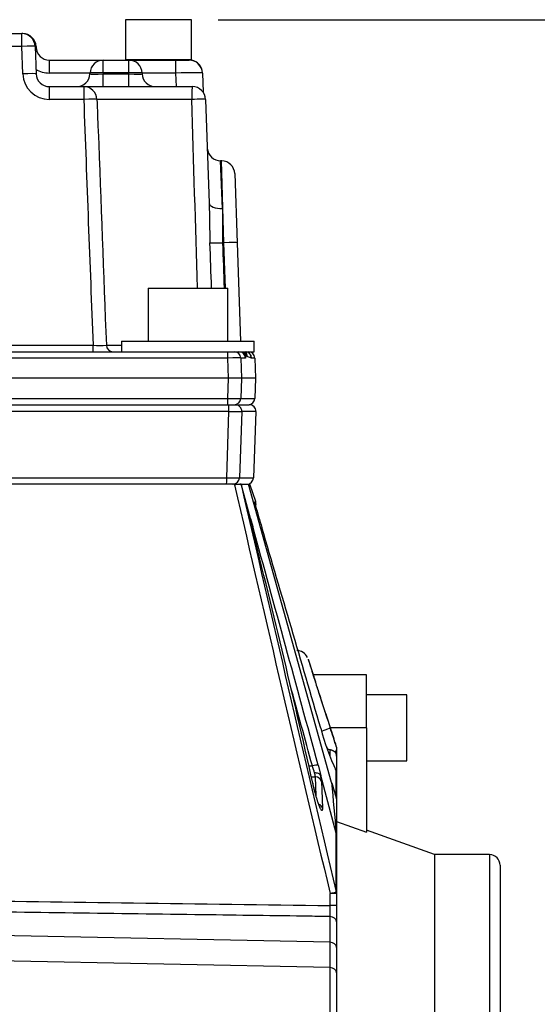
# Model space of a CAD drawing. Header units: inches. Extents: x -13.9 to 83.8, y -28.8 to 34.3.
# Tile 44 of 90: x 19.1 to 21.5, y 20.6 to 25.2. Entities that reach past the tile are written whole.
import ezdxf

# ---------------------------------------------------------------- set-up
doc = ezdxf.new("R2010")
doc.units = ezdxf.units.IN
doc.header["$MEASUREMENT"] = 0
for name, color, linetype in [('10-24_05_[SOCKET', 7, 'Continuous'), ('25-20_125_[SOCKE', 7, 'Continuous'), ('2_CYLINDER_W_STO', 7, 'Continuous'), ('C40007R_HIGH_PRE', 7, 'Continuous'), ('DIMS', 4, 'Continuous'), ('FILTER_COVER_DRA', 7, 'Continuous'), ('HEAD_MACHINED_C4', 7, 'Continuous'), ('THORGREN_R4000_G', 7, 'Continuous'), ('WASHER', 7, 'Continuous'), ('WASHER_LOCK___10', 7, 'Continuous')]:
    doc.layers.add(name, color=color, linetype=linetype)
doc.styles.get("Standard").update_dxf_attribs({"font": 'arial.ttf', "height": 0.6322})
doc.dimstyles.get("Standard").update_dxf_attribs({"dimtxt": 0.6322, "dimasz": 0.6322, "dimexe": 0.6322, "dimexo": 0.125, "dimgap": 0.09, "dimtad": 0, "dimtih": 1, "dimtoh": 1, "dimzin": 0, "dimdsep": 46, "dimtxsty": 'Standard', "dimcen": 0.09, "dimadec": 0, "dimazin": 0, "dimtfac": 1, "dimtofl": 0, "dimtmove": 0, "dimatfit": 3, "dimfxl": 1, "dimtolj": 1, "dimtzin": 0, "dimarcsym": 0})

# ---------------------------------------------------------------- blocks, each defined once
blk = doc.blocks.new('*D47')
at = {"layer": 'Defpoints', "color": 0, "transparency": 16777216}
for p in [(19.9062, 25.2268), (19.2655, 10.9217), (27.4044, 10.9217)]:
    blk.add_point(p, dxfattribs=at)
at = {"layer": 'DIMS', "color": 0, "lineweight": -2, "transparency": 16777216}
for p, q in [((20.0312, 25.2268), (28.0366, 25.2268)), ((27.4044, 24.5946), (27.4044, 18.5344)), ((27.4044, 11.5539), (27.4044, 17.7089)), ((19.3905, 10.9217), (28.0366, 10.9217))]:
    blk.add_line(p, q, dxfattribs=at)
at = {"layer": 'DIMS', "color": 0, "transparency": 16777216}
for points in [[(27.299, 24.5946), (27.5098, 24.5946), (27.4044, 25.2268)], [(27.299, 11.5539), (27.5098, 11.5539), (27.4044, 10.9217)]]:
    blk.add_solid(points, dxfattribs=at)
at = {"layer": 'DIMS', "color": 0, "transparency": 16777216, "insert": (27.4044, 18.1216), "char_height": 0.6322, "attachment_point": 5}
blk.add_mtext('\\A1;14.25"', dxfattribs=at)
blk = doc.blocks.new('*D48')
at = {"layer": 'Defpoints', "color": 0, "transparency": 16777216}
for p in [(19.9062, 25.2268), (23.7715, 25.2268), (21.6045, 11.9853)]:
    blk.add_point(p, dxfattribs=at)
at = {"layer": 'DIMS', "color": 0, "lineweight": -2, "transparency": 16777216}
for p, q in [((20.0312, 25.2268), (24.4037, 25.2268)), ((23.7715, 24.5946), (23.7715, 19.019)), ((23.7715, 12.6175), (23.7715, 18.193)), ((21.7295, 11.9853), (24.4037, 11.9853))]:
    blk.add_line(p, q, dxfattribs=at)
at = {"layer": 'DIMS', "color": 0, "transparency": 16777216}
for points in [[(23.6661, 24.5946), (23.8768, 24.5946), (23.7715, 25.2268)], [(23.6661, 12.6175), (23.8768, 12.6175), (23.7715, 11.9853)]]:
    blk.add_solid(points, dxfattribs=at)
at = {"layer": 'DIMS', "color": 0, "transparency": 16777216, "insert": (23.7715, 18.606), "char_height": 0.6322, "attachment_point": 5}
blk.add_mtext('\\A1;13.25"', dxfattribs=at)

msp = doc.modelspace()

# ---------------------------------------------------------------- linework, layer by layer
at = {"layer": '10-24_05_[SOCKET', "color": 7, "linetype": 'Continuous'}
for p, q in [((19.9062, 25.2268), (19.5942, 25.2268)), ((19.5942, 25.2268), (19.5942, 25.0368)), ((19.9062, 25.0368), (19.9062, 25.2268)), ((19.9062, 25.0368), (19.5942, 25.0368)), ((20.9206, 22.0428), (20.7306, 22.0428)), ((20.9206, 21.7308), (20.9206, 22.0428)), ((20.7306, 21.7308), (20.9206, 21.7308))]:
    msp.add_line(p, q, dxfattribs=at)
at = {"layer": '25-20_125_[SOCKE', "color": 7, "linetype": 'Continuous'}
for p, q in [((19.7013, 23.961), (20.0763, 23.961)), ((19.7013, 23.961), (19.7013, 23.711)), ((20.0763, 23.711), (20.0763, 23.961))]:
    msp.add_line(p, q, dxfattribs=at)
at = {"layer": '2_CYLINDER_W_STO', "color": 7, "linetype": 'Continuous'}
for p, q in [((20.1081, 23.0363), (18.1753, 23.0363)), ((20.1081, 23.0363), (20.1089, 23.0327)), ((20.1081, 23.0363), (20.1089, 23.0363)), ((20.1089, 23.0327), (20.1089, 23.0363)), ((20.1089, 23.0363), (20.1393, 23.0363)), ((20.1393, 23.0363), (20.1742, 23.0363)), ((20.1837, 22.8747), (20.1393, 23.0363)), ((20.5664, 21.63), (20.1742, 23.0363)), ((20.2084, 22.9539), (20.181, 23.0363)), ((20.1837, 22.8747), (20.1946, 22.8362)), ((20.4806, 22.1368), (20.4566, 22.2088)), ((20.5592, 21.8922), (20.5466, 21.9306)), ((20.5592, 21.7558), (20.5592, 21.7834)), ((20.5893, 21.7954), (20.5893, 21.7877)), ((20.5893, 21.7877), (20.5893, 21.754)), ((20.5893, 21.754), (20.5893, 21.6753)), ((20.4591, 21.7084), (20.4754, 21.7082)), ((20.5031, 21.7107), (20.5147, 21.6616)), ((20.4708, 21.6563), (20.4898, 21.6557)), ((20.493, 21.5661), (20.4898, 21.6557)), ((20.5878, 21.3909), (20.5147, 21.6616)), ((20.5893, 21.6753), (20.5893, 21.5519)), ((20.5185, 21.6354), (20.5233, 21.5086)), ((20.5893, 21.5519), (20.5893, 21.3821)), ((20.5893, 21.3821), (20.5878, 21.3909)), ((20.5893, 21.3821), (20.5893, 21.1062)), ((20.5589, 21.0488), (20.5589, 21.1062)), ((20.5893, 21.1062), (20.5589, 21.1062)), ((20.5893, 21.1062), (20.5893, 21.0488)), ((20.5893, 21.0488), (20.5589, 21.0488)), ((20.5893, 21.0488), (20.5893, 20.9714)), ((20.5589, 20.8755), (20.5589, 20.9971)), ((20.5893, 20.9714), (20.5893, 20.8509)), ((20.5589, 20.8755), (18.4217, 20.9196)), ((20.5589, 20.7562), (20.5589, 20.8755)), ((20.5893, 20.8509), (20.5893, 20.7314)), ((20.5589, 20.7562), (18.268, 20.8039)), ((20.5589, 20.5165), (20.5589, 20.7562)), ((20.5893, 20.7314), (20.5893, 20.4936))]:
    msp.add_line(p, q, dxfattribs=at)
for centre, radius, start, end in [((272.9396, 81.0737), 259.4072, 192.929073, 193.366042), ((290.3377, 85.0877), 277.2319, 192.933799, 193.341892), ((20.1832, 22.9167), 0.0391, 121.823, 123.507), ((21.13, 23.17), 0.9932, 192.836, 192.9795), ((20.1329, 22.9414), 0.0297, 8.7537, 11.9986), ((21.13, 23.17), 0.9932, 192.9795, 194.4135), ((19.5926, 22.7766), 0.5958, 15.0569, 16.9169), ((20.1324, 22.9418), 0.0313, 2.4753, 15.111), ((22.549, 23.5449), 2.4193, 194.1624, 194.6077), ((20.1788, 22.9439), 0.0312, 340.6927, 18.5122), ((-11.4067, 14.088), 32.7896, 15.54363, 15.6464), ((36.4236, 26.9498), 16.7469, 193.91377, 194.07266), ((22.549, 23.5449), 2.4193, 194.6077, 197.1572), ((-25.6403, 11.2973), 47.2604, 12.62469, 14.18386), ((-410.3126, -95.7766), 446.5483, 15.254146, 15.403885), ((-190.4566, -39.4553), 219.7079, 16.21194, 16.469023), ((20.4013, 22.1954), 0.0564, 25.3113, 89.3251), ((-538.1562, -131.2175), 579.1852, 15.3096772, 15.3486156), ((21.7038, 22.2053), 1.2315, 195.0657, 205.0028), ((17.689, 20.9236), 3.0293, 16.7735, 18.6486), ((16.2446, 20.4434), 4.5502, 17.2844, 18.5137), ((20.048, 21.5662), 0.5461, 23.6623, 25.4529), ((20.476, 21.34), 0.4512, 79.3786, 80.7907), ((20.1792, 21.5976), 0.3162, 14.0086, 20.4755), ((20.5581, 21.6753), 0.0313, 0, 30.1121), ((20.3976, 21.6463), 0.0927, 5.8305, 17.4844), ((20.3371, 21.6224), 0.1819, 4.1281, 12.4682), ((43.0745, 23.5194), 22.5872, 184.79833, 185.40722), ((21.434, 21.8536), 0.8959, 194.4502, 199.1663), ((20.5702, 21.5519), 0.0191, 0.1331, 23.4364), ((17.4435, 21.023), 3.1155, 359.5242, 0.4758)]:
    msp.add_arc(centre, radius, start, end, dxfattribs=at)
for centre, major_axis, ratio, start_param, end_param in [((20.1733, 22.9437), (-0.0011, 0.0312), 0.999896, 4.600091, 4.977282), ((20.1378, 22.9231), (0.0301, 0.0084), 0.786098, 5.936944, 6.184095), ((20.1648, 22.8273), (0.0301, 0.0083), 0.209787, 0.099101, 0.559239), ((20.5024, 21.8694), (0.0569, 0.019), 0.065445, 4.986627, 6.258253), ((20.5581, 21.754), (0.0313, 0), 0.993416, 0, 0.660048), ((20.4743, 21.7012), (0.0301, 0.0082), 0.209963, 0.2453, 1.477305), ((20.5581, 21.6753), (-0.027, -0.0157), 0.933219, 2.910651, 3.141593), ((20.4887, 21.6268), (0.0312, 0.0012), 0.926916, 0.264447, 1.50176), ((20.5581, 21.6753), (0.0313, 0), 0.96521, 0, 0.319967), ((20.4932, 21.5007), (0.0312, 0.0011), 0.893967, 0.248093, 1.12279), ((20.5581, 21.1062), (0.0304, 0.0073), 0.006083, 4.737852, 6.134329), ((20.5581, 21.1062), (0.0312, 0), 0.839221, 0, 0.276222), ((20.5581, 20.9714), (0.0313, 0), 0.821579, 0, 1.544616), ((20.5581, 20.8509), (0.0313, 0), 0.787398, 0, 1.544616), ((20.5581, 20.7314), (0.0313, 0), 0.79465, 0, 1.544616)]:
    msp.add_ellipse(centre, major_axis=major_axis, ratio=ratio, start_param=start_param, end_param=end_param, dxfattribs=at)
for points, knots in [([(20.1393, 23.0363), (20.1393, 23.0362), (20.1386, 23.0361), (20.1355, 23.0358), (20.1333, 23.0355), (20.1276, 23.0348), (20.1243, 23.0345), (20.1169, 23.0336), (20.1129, 23.0332), (20.1089, 23.0327)], [0, 0, 0, 0, 0.25, 0.25, 0.5, 0.5, 0.75, 0.75, 1, 1, 1, 1]), ([(20.2082, 22.9327), (20.2071, 22.9367), (20.2053, 22.9435), (20.2043, 22.9473), (20.2041, 22.9484), (20.2041, 22.9484)], [0, 0, 0, 0, 0.2296739, 0.4642379, 0.5522194, 0.5522194, 0.5522194, 0.5522194]), ([(20.4556, 22.2116), (20.4556, 22.2116), (20.4556, 22.2116), (20.4557, 22.2116), (20.4585, 22.2024), (20.4691, 22.1683), (20.477, 22.1432), (20.4962, 22.0821), (20.5076, 22.0463), (20.5326, 21.9692), (20.5458, 21.9288), (20.5593, 21.8883)], [0.4990562, 0.4990562, 0.4990562, 0.4990562, 0.5, 0.5, 0.625, 0.625, 0.75, 0.75, 0.875, 0.875, 1, 1, 1, 1]), ([(20.5466, 21.9306), (20.5374, 21.9587), (20.5287, 21.9854), (20.5126, 22.0356), (20.5055, 22.0578), (20.4964, 22.0863), (20.4938, 22.0948), (20.4891, 22.1096), (20.4871, 22.1159), (20.4839, 22.1263), (20.4826, 22.1302), (20.481, 22.1354), (20.4806, 22.1368), (20.4806, 22.1368)], [0, 0, 0, 0, 0.25, 0.25, 0.5, 0.5, 0.625, 0.625, 0.75, 0.75, 0.875, 0.875, 1, 1, 1, 1]), ([(20.5828, 21.773), (20.5828, 21.7726), (20.5825, 21.7725), (20.5819, 21.7728), (20.5816, 21.773), (20.5811, 21.7733), (20.5804, 21.7739), (20.5799, 21.7742), (20.5793, 21.7747), (20.5785, 21.7753), (20.5779, 21.7757), (20.5772, 21.7762), (20.5763, 21.7767), (20.5755, 21.7773), (20.5746, 21.7778), (20.5737, 21.7784), (20.5728, 21.7789), (20.5718, 21.7794), (20.5709, 21.7798), (20.5694, 21.7805), (20.5679, 21.7811), (20.5666, 21.7815), (20.5647, 21.7822), (20.5628, 21.7827), (20.5613, 21.783), (20.5605, 21.7832), (20.5598, 21.7833), (20.5592, 21.7834)], [0, 0, 0, 0, 0.228544, 0.228544, 0.228544, 0.360206, 0.360206, 0.360206, 0.454083, 0.454083, 0.454083, 0.527077, 0.527077, 0.527077, 0.600389, 0.600389, 0.600389, 0.670212, 0.670212, 0.670212, 0.77926, 0.77926, 0.77926, 0.9295, 0.9295, 0.9295, 1, 1, 1, 1]), ([(20.5893, 21.7877), (20.5893, 21.7831), (20.588, 21.7803), (20.5846, 21.7759), (20.5828, 21.7743), (20.5828, 21.773)], [0, 0, 0, 0, 0.5, 0.5, 1, 1, 1, 1]), ([(20.5147, 21.6616), (20.513, 21.6658), (20.5092, 21.6693), (20.499, 21.6738), (20.4925, 21.6747), (20.486, 21.6742)], [0, 0, 0, 0, 0.5, 0.5, 1, 1, 1, 1]), ([(20.5233, 21.5086), (20.5234, 21.504), (20.5231, 21.5008), (20.5221, 21.4981), (20.5217, 21.4976), (20.5206, 21.4972), (20.52, 21.4974), (20.5186, 21.4985), (20.5178, 21.4994), (20.516, 21.502), (20.5151, 21.5035), (20.5121, 21.5093), (20.5098, 21.5145), (20.505, 21.5268), (20.5024, 21.5342), (20.4986, 21.5462), (20.4973, 21.5504), (20.4946, 21.5592), (20.4933, 21.5638), (20.4894, 21.5777), (20.4868, 21.5873), (20.4819, 21.6071), (20.4796, 21.617), (20.4774, 21.6267)], [0, 0, 0, 0, 0.125, 0.125, 0.1875, 0.1875, 0.25, 0.25, 0.3125, 0.3125, 0.375, 0.375, 0.5, 0.5, 0.625, 0.625, 0.6875, 0.6875, 0.75, 0.75, 0.875, 0.875, 1, 1, 1, 1]), ([(20.5126, 21.5107), (20.5126, 21.5107), (20.5125, 21.5107), (20.5117, 21.5122), (20.5086, 21.5186), (20.503, 21.533), (20.4955, 21.5563), (20.4874, 21.5854), (20.4809, 21.6113), (20.4782, 21.6239), (20.4775, 21.6275)], [0.1972421, 0.1972421, 0.1972421, 0.1972421, 0.2025006, 0.2566139, 0.3434248, 0.4722128, 0.622483, 0.782594, 0.947243, 1, 1, 1, 1]), ([(20.5882, 21.1133), (20.5881, 21.1664), (20.588, 21.2161), (20.5879, 21.3088), (20.5879, 21.3516), (20.5878, 21.3909)], [0, 0, 0, 0, 0.5, 0.5, 1, 1, 1, 1]), ([(18.7367, 21.0737), (19.0352, 21.0696), (19.3338, 21.0656), (19.6323, 21.0615), (19.9412, 21.0573), (20.2501, 21.0531), (20.5589, 21.0488)], [0, 0, 0, 0, 0.491516, 0.491516, 0.491516, 1, 1, 1, 1]), ([(20.5589, 20.9971), (20.5271, 20.9975), (20.4952, 20.998), (20.4634, 20.9984), (20.2955, 21.0007), (20.1275, 21.0031), (19.9596, 21.0054), (19.552, 21.011), (19.1443, 21.0166), (18.7367, 21.0222)], [0, 0, 0, 0, 0.052416, 0.052416, 0.052416, 0.328883, 0.328883, 0.328883, 1, 1, 1, 1])]:
    msp.add_open_spline(points, degree=3, knots=knots, dxfattribs=at)
for points in [[(20.2032, 22.953), (20.2064, 22.9535), (20.2084, 22.9538), (20.2084, 22.9538)], [(20.5878, 21.5595), (20.5878, 21.608), (20.5878, 21.6498), (20.5878, 21.6848)]]:
    msp.add_open_spline(points, degree=3, dxfattribs=at)
at = {"layer": 'C40007R_HIGH_PRE', "color": 7, "linetype": 'Continuous'}
for p, q in [((18.1753, 23.411), (20.0813, 23.411)), ((20.0813, 23.411), (20.1115, 23.411)), ((20.1115, 23.411), (20.1779, 23.411)), ((20.0824, 23.3787), (18.1753, 23.3787)), ((20.0719, 23.0664), (20.0824, 23.3787)), ((20.1427, 23.3787), (20.1321, 23.0664)), ((20.2092, 23.3787), (20.1427, 23.3787)), ((20.2092, 23.3787), (20.1982, 23.0664)), ((18.1753, 23.0664), (20.0719, 23.0664)), ((20.1321, 23.0664), (20.1982, 23.0664))]:
    msp.add_line(p, q, dxfattribs=at)
for centre, major_axis, ratio, start_param, end_param in [((20.0813, 23.3798), (0, -0.0313), 0.034899, 1.53589, 3.141593), ((20.1115, 23.3798), (0, -0.0312), 0.999391, 1.53589, 3.141593), ((20.1779, 23.3798), (-0.0313, 0), 0.999391, 3.106686, 4.712389), ((20.0802, 23.3798), (0.0625, -0.0011), 0.016857, 4.748148, 6.247995), ((20.0708, 23.0675), (0, -0.0312), 0.034899, 0, 1.53589), ((20.0697, 23.0675), (0.0625, -0.0011), 0.016857, 4.748148, 6.247995), ((20.1009, 23.0675), (0, -0.0312), 0.999391, 0, 1.53589), ((20.167, 23.0675), (-0.0313, 0), 0.999391, 1.570796, 3.106686)]:
    msp.add_ellipse(centre, major_axis=major_axis, ratio=ratio, start_param=start_param, end_param=end_param, dxfattribs=at)
at = {"layer": 'FILTER_COVER_DRA', "color": 7, "linetype": 'Continuous'}
for p, q in [((19.1105, 25.161), (19.1061, 25.161)), ((19.1105, 25.1609), (19.1105, 25.161)), ((19.1729, 25.1007), (19.173, 25.0975)), ((19.236, 25.036), (19.4899, 25.036)), ((19.236, 24.9752), (19.236, 25.036)), ((19.6105, 25.036), (19.8322, 25.036)), ((19.8322, 25.036), (19.8942, 25.036)), ((19.8322, 24.9752), (19.8322, 25.036)), ((19.4274, 24.9752), (19.236, 24.9752)), ((19.8322, 24.9752), (19.673, 24.9752)), ((19.8344, 24.911), (19.8322, 24.9752)), ((19.9571, 24.9752), (19.9603, 24.8854))]:
    msp.add_line(p, q, dxfattribs=at)
for centre, radius, start, end in [((19.1105, 25.0985), 0.0625, 2, 90), ((19.236, 25.099), 0.063, 182, 270), ((19.8942, 24.973), 0.063, 2, 90), ((19.2363, 25.101), 0.1257, 238.9073, 269.8888)]:
    msp.add_arc(centre, radius, start, end, dxfattribs=at)
for centre, major_axis, ratio, start_param, end_param in [((19.1106, 25.0954), (-0.0625, -0.0022), 0.983206, 3.130103, 4.006139), ((19.1106, 25.0946), (0.0625, 0.0022), 0.034878, 0, 0.39242), ((19.8941, 24.9744), (-0.063, -0.0022), 0.999093, 3.138353, 4.488203), ((19.8321, 24.973), (0.125, 0.0022), 0.017573, 0.000304, 1.569883)]:
    msp.add_ellipse(centre, major_axis=major_axis, ratio=ratio, start_param=start_param, end_param=end_param, dxfattribs=at)
msp.add_open_spline([(19.9081, 25.0358), (19.9102, 25.0357), (19.9113, 25.0357), (19.9113, 25.0357)], degree=3, dxfattribs=at)
at = {"layer": 'HEAD_MACHINED_C4', "color": 7, "linetype": 'Continuous'}
for p, q in [((18.9943, 25.161), (19.1061, 25.161)), ((19.1061, 25.1007), (19.1061, 25.161)), ((19.1061, 25.1007), (18.9943, 25.1007)), ((19.1106, 24.9713), (19.1061, 25.1007)), ((19.1686, 25.1007), (19.1731, 24.9713)), ((19.4899, 25.036), (19.6105, 25.036)), ((19.4899, 24.9757), (19.4899, 25.036)), ((19.6105, 24.9757), (19.6105, 25.036)), ((19.4273, 24.9713), (19.4275, 24.9757)), ((19.4899, 24.9757), (19.4898, 24.9713)), ((19.4898, 24.9713), (19.6106, 24.9713)), ((19.4898, 24.911), (19.4898, 24.9713)), ((19.6105, 24.9757), (19.4899, 24.9757)), ((19.6106, 24.9713), (19.6105, 24.9757)), ((19.6106, 24.911), (19.6106, 24.9713)), ((19.6729, 24.9757), (19.6731, 24.9713)), ((19.2355, 24.911), (19.3978, 24.911)), ((19.2355, 24.911), (19.2355, 24.8507)), ((19.3978, 24.911), (19.9098, 24.911)), ((19.3978, 24.911), (19.3978, 24.8507)), ((19.3978, 24.8507), (19.2355, 24.8507)), ((19.9072, 24.8507), (19.4602, 24.8507)), ((19.9723, 24.8507), (19.9894, 24.3614)), ((20.0518, 24.3363), (20.0428, 24.561)), ((20.0471, 24.561), (20.0428, 24.561)), ((20.0584, 24.175), (20.0471, 24.561)), ((20.1095, 24.5007), (20.1209, 24.175)), ((20.0584, 24.175), (20.052, 24.175)), ((20.0659, 23.961), (20.0584, 24.175)), ((20.1209, 24.175), (20.1371, 23.711)), ((18.6543, 23.6912), (19.442, 23.6912)), ((19.442, 23.661), (19.442, 23.6912)), ((19.5039, 23.6912), (19.5763, 23.6912)), ((18.571, 23.661), (19.8888, 23.661)), ((20.1617, 23.6404), (20.1602, 23.6311)), ((20.1625, 23.6429), (20.1617, 23.6404)), ((20.0774, 23.6311), (18.5721, 23.6311)), ((20.0806, 23.536), (20.0774, 23.6311)), ((20.1377, 23.6311), (20.1409, 23.536)), ((20.1602, 23.6311), (20.1377, 23.6311)), ((20.1891, 23.6311), (20.1876, 23.6324)), ((20.2041, 23.6311), (20.1891, 23.6311)), ((20.2041, 23.6311), (20.2074, 23.536)), ((20.0806, 23.536), (18.1752, 23.536)), ((20.0774, 23.4409), (20.0806, 23.536)), ((20.1409, 23.536), (20.0806, 23.536)), ((20.1409, 23.536), (20.1377, 23.4409)), ((20.2074, 23.536), (20.1409, 23.536)), ((20.2074, 23.536), (20.2041, 23.4409)), ((18.1752, 23.4409), (20.0774, 23.4409)), ((20.1377, 23.4409), (20.2041, 23.4409))]:
    msp.add_line(p, q, dxfattribs=at)
for centre, radius, start, end in [((19.1061, 25.0985), 0.0625, 2, 90), ((19.4899, 24.9735), 0.0625, 90, 178), ((19.6105, 24.9735), 0.0625, 2, 90), ((19.2355, 24.9757), 0.125, 182, 270), ((19.2355, 24.9735), 0.0625, 182, 270), ((19.3648, 24.9735), 0.0625, 270, 358), ((19.7355, 24.9735), 0.0625, 182, 270), ((19.3978, 24.8485), 0.0625, 2.0873, 90), ((19.9098, 24.8485), 0.0625, 2, 90), ((340.8826, 36.5397), 321.6972, 182.082316, 182.288982), ((399.8314, 38.6145), 380.6202, 182.072353, 182.094357), ((225.576, 31.9923), 206.2385, 182.024986, 182.306799), ((20.0428, 24.6235), 0.0625, 182, 270.9394), ((20.0471, 24.4985), 0.0625, 2, 88.8184), ((38.439, 24.599), 18.4512, 180.73763, 181.31876), ((27.2781, 24.2628), 7.2267, 179.41744, 180.69608), ((19.4746, 24.218), 0.5278, 266.4613, 273.2469), ((19.5357, 23.6923), 0.0312, 181.8506, 269.9839), ((19.9692, 23.2756), 0.4151, 61.1022, 62.2431), ((20.2, 23.6934), 0.0622, 240.9486, 258.4981)]:
    msp.add_arc(centre, radius, start, end, dxfattribs=at)
for centre, major_axis, ratio, start_param, end_param in [((19.1061, 25.0985), (-0.0625, -0.0022), 0.034878, 3.141593, 4.711171), ((19.1106, 24.9692), (-0.0625, -0.0022), 0.034878, 3.141593, 4.711171), ((19.4899, 24.9735), (0.0626, 0.0022), 0.034709, 3.139166, 4.708744), ((19.4899, 24.9735), (0.0625, -0.0022), 0.034878, 1.572014, 3.141593), ((19.6105, 24.9735), (0.0625, 0.0022), 0.034878, 0, 1.569578), ((19.6105, 24.9735), (-0.0626, 0.0022), 0.034709, 1.574441, 3.14402), ((19.9098, 24.8485), (0, 0.0625), 0.042713, 0, 1.53589), ((19.3978, 24.8485), (-0.0625, -0.0023), 0.034876, 3.14159, 4.711118), ((19.3978, 24.8485), (-0.0625, -0.0023), 0.034876, 3.098867, 3.14159), ((19.9098, 24.8485), (0.0625, 0.0022), 0.036399, 0, 1.612251), ((20.0518, 24.3636), (0.0625, 0.0022), 0.437858, 3.141593, 4.6971), ((20.052, 24.1772), (-0.0625, -0.0023), 0.034877, 0.320019, 1.569538), ((20.0584, 24.1728), (-0.0625, -0.0022), 0.034878, 3.141593, 4.711171), ((20.0763, 23.63), (0, -0.031), 0.034899, 1.605703, 3.141593), ((20.1067, 23.63), (0, -0.031), 0.999391, 1.605703, 3.141593), ((20.1292, 23.63), (0, -0.031), 0.999391, 1.605703, 3.141593), ((20.1307, 23.6394), (0.0308, -0.0033), 0.971374, 0.147353, 0.914273), ((20.1315, 23.6418), (0.0145, 0.0274), 0.999191, 5.233189, 5.868227), ((20.1582, 23.63), (0, -0.031), 0.999391, 1.605703, 3.141593), ((20.1388, 23.6379), (-0.0151, -0.0271), 0.999171, 2.112401, 2.921778), ((20.1566, 23.6313), (-0.0062, -0.0304), 0.999357, 1.806325, 3.057345), ((20.1731, 23.63), (0.031, 0), 0.999391, 0.034907, 1.570796), ((20.0752, 23.63), (0.0625, 0.001), 0.016723, 0.03519, 1.535037), ((20.0763, 23.442), (0, 0.031), 0.034899, 3.141593, 4.677482), ((20.0752, 23.442), (0.0625, -0.001), 0.016723, 4.748148, 6.247995), ((20.1067, 23.442), (0, 0.031), 0.999391, 3.141593, 4.677482), ((20.1731, 23.442), (0.031, 0), 0.999391, 4.712389, 6.248279)]:
    msp.add_ellipse(centre, major_axis=major_axis, ratio=ratio, start_param=start_param, end_param=end_param, dxfattribs=at)
for points in [[(19.9338, 23.961), (19.9251, 24.2576), (19.9162, 24.5541), (19.9072, 24.8507)], [(20.0003, 23.961), (19.9978, 24.0321), (19.9953, 24.1032), (19.9927, 24.1743)], [(20.052, 24.175), (20.0546, 24.1037), (20.0572, 24.0323), (20.0597, 23.961)]]:
    msp.add_open_spline(points, degree=3, dxfattribs=at)
at = {"layer": 'THORGREN_R4000_G', "color": 7, "linetype": 'Continuous'}
for p, q in [((20.7306, 22.1368), (20.4806, 22.1368)), ((20.7306, 21.8868), (20.7306, 22.1368)), ((20.7306, 21.8868), (20.561, 21.8868)), ((20.7306, 21.8868), (20.7306, 21.3951)), ((20.5893, 21.4459), (20.7306, 21.3951)), ((21.0515, 21.2893), (20.7306, 21.4045)), ((21.0515, 21.2893), (21.0515, 14.8593)), ((21.3106, 21.2893), (21.0515, 21.2893)), ((21.3106, 21.2893), (21.3106, 14.8593)), ((21.3606, 21.2393), (21.3606, 14.9093))]:
    msp.add_line(p, q, dxfattribs=at)
msp.add_arc((21.3106, 21.2393), 0.05, 0, 90, dxfattribs=at)
at = {"layer": 'WASHER', "color": 7, "linetype": 'Continuous'}
for p, q in [((19.5763, 23.711), (20.2013, 23.711)), ((19.5763, 23.711), (19.5763, 23.661)), ((20.2013, 23.661), (20.2013, 23.711)), ((19.5763, 23.661), (20.2013, 23.661))]:
    msp.add_line(p, q, dxfattribs=at)
at = {"layer": 'WASHER_LOCK___10', "color": 7, "linetype": 'Continuous'}
for p, q in [((19.9062, 25.0368), (19.5942, 25.0368)), ((19.5942, 25.0368), (19.5942, 25.036)), ((19.9062, 25.0349), (19.9062, 25.0368))]:
    msp.add_line(p, q, dxfattribs=at)

# ---------------------------------------------------------------- dimensions: what is measured, and where the dimension line sits
at = {"layer": 'DIMS'}
dim = msp.add_linear_dim(base=(27.4044, 10.9217), p1=(19.9062, 25.2268), p2=(19.2655, 10.9217), angle=90, text='14.25"', dimstyle='Standard', override={"dimpost": '"'}, dxfattribs=at)
dim.commit()
dim.dimension.update_dxf_attribs({"geometry": '*D47', "text_midpoint": (27.4044, 18.1216), "dimtype": 160})
dim = msp.add_linear_dim(base=(23.7715, 25.2268), p1=(21.6045, 11.9853), p2=(19.9062, 25.2268), angle=90, text='13.25"', dimstyle='Standard', override={"dimpost": '"'}, dxfattribs=at)
dim.commit()
dim.dimension.update_dxf_attribs({"geometry": '*D48', "text_midpoint": (23.7715, 18.606)})

doc.saveas('drawing.dxf')
